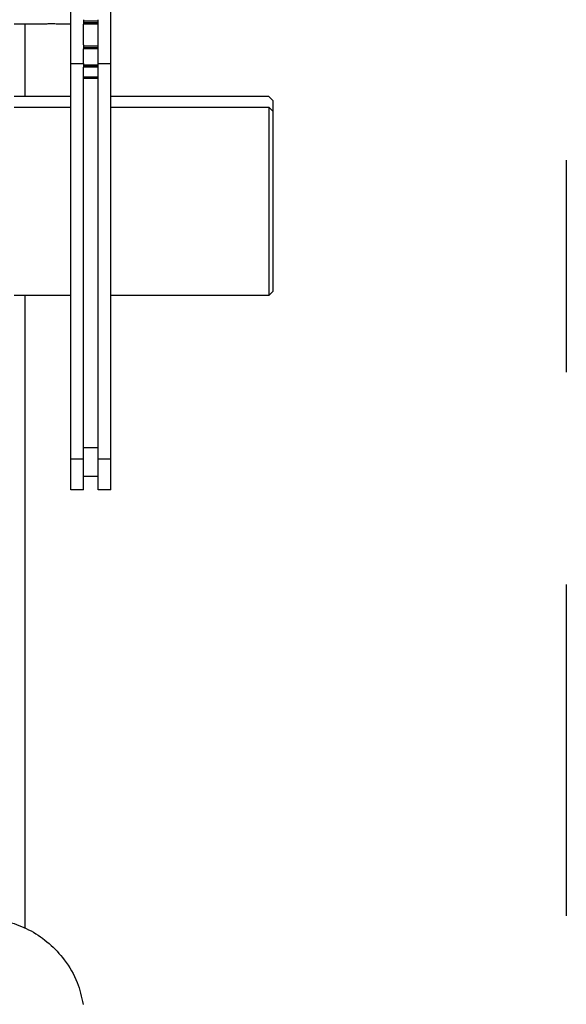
# Model space of a CAD drawing. Header units: inches. Extents: x 170 to 312, y 215 to 248.
# Tile 161 of 256: x 207.39 to 207.647, y 224.112 to 224.576. Entities that reach past the tile are written whole.
import ezdxf

# ---------------------------------------------------------------- set-up
doc = ezdxf.new("R2010")
doc.units = ezdxf.units.IN
doc.header["$LTSCALE"] = 0.25
doc.header["$MEASUREMENT"] = 0
doc.linetypes.add('PHANTOM2', pattern=[1.25, 0.625, -0.125, 0.125, -0.125, 0.125, -0.125])
for name, color, linetype in [('ANNOTATIONS', 1, 'Continuous'), ('HIDDEN', 6, 'PHANTOM2'), ('STANDARD MOTOR RH', 7, 'Continuous')]:
    doc.layers.add(name, color=color, linetype=linetype)
doc.styles.add('ARIAL', font='arial.ttf', dxfattribs={"height": 0.09375})
doc.dimstyles.new('STANDARD$0', dxfattribs={"dimtxt": 0.09375, "dimasz": 0.09375, "dimexe": 0.03125, "dimexo": 0.046875, "dimgap": 0.09, "dimtad": 0, "dimtih": 1, "dimtoh": 1, "dimdec": 4, "dimzin": 0, "dimdsep": 46, "dimtxsty": 'ARIAL', "dimcen": 0.09, "dimadec": 0, "dimazin": 0, "dimtfac": 1, "dimtdec": 4, "dimtofl": 0, "dimtmove": 0, "dimatfit": 1, "dimfxl": 1, "dimtolj": 1, "dimtzin": 0, "dimarcsym": 0})

# ---------------------------------------------------------------- blocks, each defined once
blk = doc.blocks.new('*D129')
at = {"layer": 'ANNOTATIONS', "color": 0, "lineweight": -2, "transparency": 16777216}
for p, q in [((206.42401, 223.58699), (206.42401, 225.15415)), ((207.51763, 224.58001), (207.51763, 225.15415)), ((206.51776, 225.1229), (206.68571, 225.1229)), ((207.42388, 225.1229), (207.25593, 225.1229))]:
    blk.add_line(p, q, dxfattribs=at)
at = {"layer": 'ANNOTATIONS', "color": 0, "transparency": 16777216}
for points in [[(206.51776, 225.13852), (206.51776, 225.10727), (206.42401, 225.1229)], [(207.42388, 225.13852), (207.42388, 225.10727), (207.51763, 225.1229)]]:
    blk.add_solid(points, dxfattribs=at)
at = {"layer": 'defpoints', "color": 0, "transparency": 16777216}
for p in [(206.42401, 225.1229), (207.51763, 224.53313), (206.42401, 223.54011)]:
    blk.add_point(p, dxfattribs=at)
at = {"layer": 'ANNOTATIONS', "color": 0, "transparency": 16777216, "insert": (206.97082, 225.1229), "char_height": 0.09375, "attachment_point": 5, "style": 'ARIAL'}
blk.add_mtext('\\A1;17 3/8"', dxfattribs=at)
blk = doc.blocks.new('*D119')
at = {"layer": 'ANNOTATIONS', "color": 0, "lineweight": -2, "transparency": 16777216}
for p, q in [((206.42401, 223.58699), (206.42401, 225.58786)), ((207.64739, 225.01326), (207.64739, 225.58786)), ((206.51776, 225.55661), (206.8546, 225.55661)), ((207.55364, 225.55661), (207.2168, 225.55661))]:
    blk.add_line(p, q, dxfattribs=at)
at = {"layer": 'ANNOTATIONS', "color": 0, "transparency": 16777216}
for points in [[(206.51776, 225.57224), (206.51776, 225.54099), (206.42401, 225.55661)], [(207.55364, 225.57224), (207.55364, 225.54099), (207.64739, 225.55661)]]:
    blk.add_solid(points, dxfattribs=at)
at = {"layer": 'defpoints', "color": 0, "transparency": 16777216}
for p in [(207.64739, 225.55661), (207.64739, 224.96638), (206.42401, 223.54011)]:
    blk.add_point(p, dxfattribs=at)
at = {"layer": 'ANNOTATIONS', "color": 0, "transparency": 16777216, "insert": (207.0357, 225.55661), "char_height": 0.09375, "attachment_point": 5, "style": 'ARIAL'}
blk.add_mtext('\\A1;20"', dxfattribs=at)

msp = doc.modelspace()

# ---------------------------------------------------------------- linework, layer by layer
at = {"layer": 'HIDDEN'}
msp.add_line((207.64739, 224.96638), (207.64739, 223.93569), dxfattribs=at)
at = {"layer": 'STANDARD MOTOR RH'}
for p, q in [((207.41388, 224.3548), (207.41388, 224.69355)), ((207.43263, 224.3548), (207.43263, 224.69355)), ((207.4198, 224.57627), (207.4198, 224.5742)), ((207.42669, 224.3548), (207.42669, 224.57627)), ((207.40093, 224.57417), (207.3871, 224.57417)), ((207.39239, 224.54008), (207.39239, 224.57417)), ((207.41388, 224.57417), (207.40869, 224.57417)), ((207.42669, 224.57557), (207.4198, 224.57557)), ((207.4198, 224.57504), (207.42669, 224.57504)), ((207.42669, 224.57438), (207.4198, 224.57438)), ((207.42669, 224.5742), (207.4198, 224.5742)), ((207.41981, 224.56456), (207.41981, 224.5742)), ((207.4198, 224.56456), (207.4198, 224.56266)), ((207.42669, 224.56379), (207.4198, 224.56379)), ((207.4198, 224.56329), (207.42669, 224.56329)), ((207.42669, 224.56276), (207.4198, 224.56276)), ((207.42669, 224.56266), (207.4198, 224.56266)), ((207.41981, 224.55548), (207.41981, 224.56266)), ((207.4198, 224.55548), (207.41388, 224.55548)), ((207.4198, 224.55566), (207.4198, 224.554)), ((207.42669, 224.55487), (207.4198, 224.55487)), ((207.4198, 224.55441), (207.42669, 224.55441)), ((207.42669, 224.55405), (207.4198, 224.55405)), ((207.42669, 224.554), (207.4198, 224.554)), ((207.41981, 224.3548), (207.41981, 224.554)), ((207.43263, 224.55548), (207.42669, 224.55548)), ((207.42669, 224.54925), (207.41981, 224.54925)), ((207.41981, 224.54886), (207.42669, 224.54886)), ((207.42669, 224.54868), (207.41981, 224.54868)), ((207.42669, 224.54866), (207.41981, 224.54866)), ((207.41388, 224.54008), (207.3871, 224.54008)), ((207.50725, 224.54008), (207.43263, 224.54008)), ((207.50725, 224.54008), (207.5092, 224.5381)), ((207.3871, 224.53511), (207.41388, 224.53511)), ((207.43263, 224.53511), (207.50725, 224.53511)), ((207.50725, 224.53511), (207.50725, 224.44636)), ((207.5092, 224.53313), (207.50725, 224.53511)), ((207.5092, 224.44832), (207.5092, 224.5381)), ((207.41388, 224.44636), (207.3871, 224.44636)), ((207.39239, 224.14797), (207.39239, 224.44636)), ((207.50725, 224.44636), (207.43263, 224.44636)), ((207.5092, 224.44832), (207.50725, 224.44636)), ((207.41981, 224.37477), (207.42669, 224.37477)), ((207.41981, 224.36917), (207.41388, 224.36917)), ((207.43263, 224.36917), (207.42669, 224.36917)), ((207.42669, 224.36105), (207.41981, 224.36105)), ((207.41981, 224.3548), (207.41388, 224.3548)), ((207.43263, 224.3548), (207.42669, 224.3548))]:
    msp.add_line(p, q, dxfattribs=at)
for points, knots in [([(207.40869, 224.57417), (207.40865, 224.57417), (207.40856, 224.57418), (207.40789, 224.57423), (207.4069, 224.57429), (207.40566, 224.57433), (207.40433, 224.57434), (207.40305, 224.57431), (207.40196, 224.57425), (207.40121, 224.5742), (207.40086, 224.57417), (207.40091, 224.57417), (207.40093, 224.57417)], [0, 0, 0, 0, 0.107135, 0.214261, 0.321588, 0.429084, 0.536321, 0.643278, 0.750414, 0.857836, 0.965278, 1, 1, 1, 1]), ([(207.38589, 224.15072), (207.38902, 224.14955), (207.39538, 224.14716), (207.40386, 224.14113), (207.4114, 224.13302), (207.41719, 224.12323), (207.41891, 224.11573), (207.41971, 224.11222)], [0, 0, 0, 0, 0.185272, 0.377512, 0.572722, 0.800484, 1, 1, 1, 1])]:
    msp.add_open_spline(points, degree=3, knots=knots, dxfattribs=at)

# ---------------------------------------------------------------- dimensions: what is measured, and where the dimension line sits
at = {"layer": 'ANNOTATIONS'}
dim = msp.add_linear_dim(base=(207.64739, 225.55661), p1=(206.42401, 223.54011), p2=(207.64739, 224.96638), angle=180, text='20"', dimstyle='STANDARD$0', dxfattribs=at)
dim.commit()
dim.dimension.update_dxf_attribs({"geometry": '*D119', "text_midpoint": (207.0357, 225.55661), "dimtype": 160})
dim = msp.add_linear_dim(base=(206.42401, 225.1229), p1=(207.51763, 224.53313), p2=(206.42401, 223.54011), text='17 3/8"', dimstyle='STANDARD$0', dxfattribs=at)
dim.commit()
dim.dimension.update_dxf_attribs({"geometry": '*D129', "text_midpoint": (206.97082, 225.1229), "dimtype": 160})

doc.saveas('drawing.dxf')
